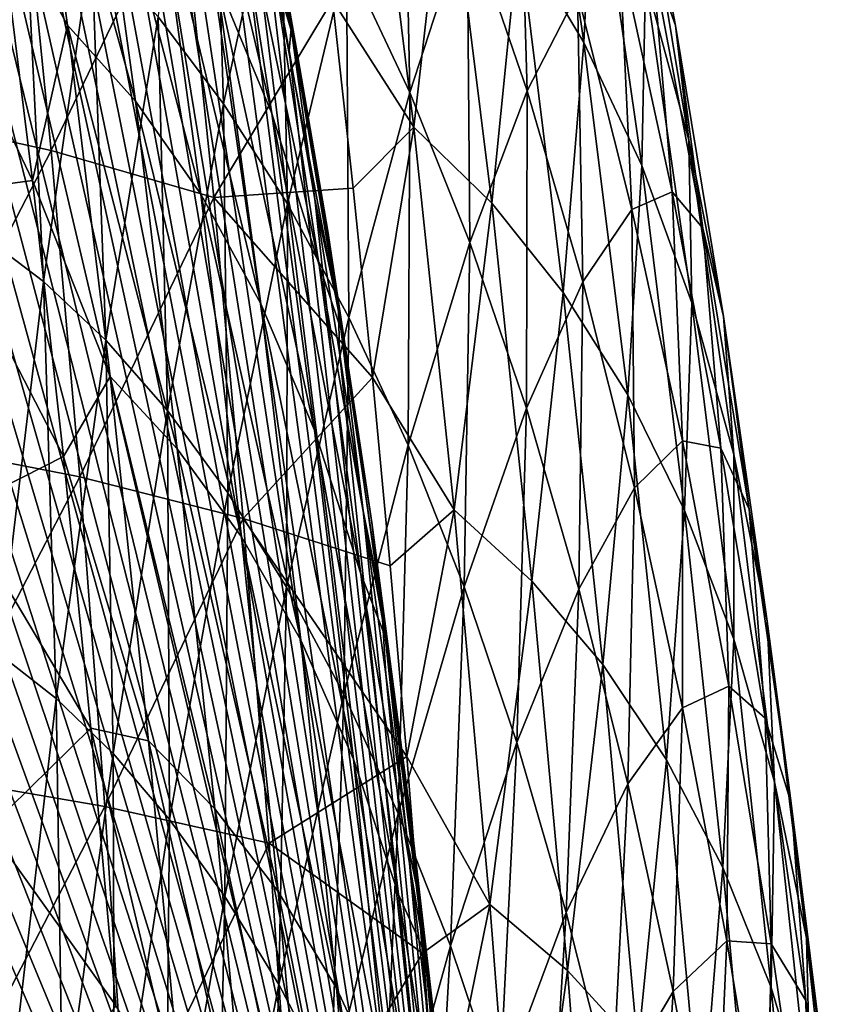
# Model space of a CAD drawing. Header units: millimetres. Extents: x 0 to 99, y -177 to 177.
# Tile 165 of 192: x 80 to 95, y 84 to 102. Entities that reach past the tile are written whole.
import ezdxf

# ---------------------------------------------------------------- set-up
doc = ezdxf.new("R2010")
doc.units = ezdxf.units.MM
doc.header["$LTSCALE"] = 26.699852
for name, color, linetype in [('14', 7, 'CONTINUOUS'), ('18', 7, 'CONTINUOUS'), ('20', 7, 'CONTINUOUS'), ('32', 7, 'CONTINUOUS'), ('7', 7, 'CONTINUOUS'), ('9', 7, 'CONTINUOUS')]:
    doc.layers.add(name, color=color, linetype=linetype)

msp = doc.modelspace()

# ---------------------------------------------------------------- linework, layer by layer
at = {"layer": '14', "color": 253, "linetype": 'Continuous', "true_color": 0x9ca8ab}
for points in [[(80.538, 99.928, 214.864), (79.935, 105.9, 212.447), (77.211, 100.659, 217.649), (80.538, 99.928, 214.864)], [(80.538, 99.928, 214.864), (82.944, 104.918, 209.404), (79.935, 105.9, 212.447), (80.538, 99.928, 214.864)], [(83.558, 99.056, 211.793), (82.944, 104.918, 209.404), (80.538, 99.928, 214.864), (83.558, 99.056, 211.793)], [(83.558, 99.056, 211.793), (85.757, 102.722, 206.523), (82.944, 104.918, 209.404), (83.558, 99.056, 211.793)], [(86.142, 99.228, 207.961), (85.757, 102.722, 206.523), (83.558, 99.056, 211.793), (86.142, 99.228, 207.961)], [(77.736, 94.524, 219.819), (80.538, 99.928, 214.864), (77.211, 100.659, 217.649), (77.736, 94.524, 219.819)], [(81.068, 93.876, 217.014), (80.538, 99.928, 214.864), (77.736, 94.524, 219.819), (81.068, 93.876, 217.014)], [(81.068, 93.876, 217.014), (83.558, 99.056, 211.793), (80.538, 99.928, 214.864), (81.068, 93.876, 217.014)], [(86.5, 95.719, 209.298), (86.142, 99.228, 207.961), (83.558, 99.056, 211.793), (86.5, 95.719, 209.298)], [(84.102, 93.104, 213.924), (83.558, 99.056, 211.793), (81.068, 93.876, 217.014), (84.102, 93.104, 213.924)], [(84.102, 93.104, 213.924), (86.5, 95.719, 209.298), (83.558, 99.056, 211.793), (84.102, 93.104, 213.924)], [(86.829, 92.226, 210.53), (86.5, 95.719, 209.298), (84.102, 93.104, 213.924), (86.829, 92.226, 210.53)], [(78.193, 88.331, 221.736), (81.068, 93.876, 217.014), (77.736, 94.524, 219.819), (78.193, 88.331, 221.736)], [(81.532, 87.759, 218.917), (81.068, 93.876, 217.014), (78.193, 88.331, 221.736), (81.532, 87.759, 218.917)], [(81.532, 87.759, 218.917), (84.102, 93.104, 213.924), (81.068, 93.876, 217.014), (81.532, 87.759, 218.917)], [(84.581, 87.08, 215.814), (84.102, 93.104, 213.924), (81.532, 87.759, 218.917), (84.581, 87.08, 215.814)], [(87.137, 88.689, 211.684), (86.829, 92.226, 210.53), (84.102, 93.104, 213.924), (87.137, 88.689, 211.684)], [(84.581, 87.08, 215.814), (87.137, 88.689, 211.684), (84.102, 93.104, 213.924), (84.581, 87.08, 215.814)], [(87.431, 85.035, 212.785), (87.137, 88.689, 211.684), (84.581, 87.08, 215.814), (87.431, 85.035, 212.785)], [(78.589, 82.092, 223.421), (81.532, 87.759, 218.917), (78.193, 88.331, 221.736), (78.589, 82.092, 223.421)], [(81.935, 81.59, 220.592), (81.532, 87.759, 218.917), (78.589, 82.092, 223.421), (81.935, 81.59, 220.592)], [(81.935, 81.59, 220.592), (84.581, 87.08, 215.814), (81.532, 87.759, 218.917), (81.935, 81.59, 220.592)], [(85.001, 80.995, 217.483), (84.581, 87.08, 215.814), (81.935, 81.59, 220.592), (85.001, 80.995, 217.483)], [(85.001, 80.995, 217.483), (87.431, 85.035, 212.785), (84.581, 87.08, 215.814), (85.001, 80.995, 217.483)], [(87.714, 81.225, 213.841), (87.431, 85.035, 212.785), (85.001, 80.995, 217.483), (87.714, 81.225, 213.841)]]:
    msp.add_3dface(points, dxfattribs=at)
at = {"layer": '18', "color": 253, "linetype": 'Continuous', "true_color": 0x9ca8ab}
for points in [[(79.535, 104.622, 201.325), (80.192, 99.371, 203.594), (77.587, 104.819, 204.199), (79.535, 104.622, 201.325)], [(80.192, 99.371, 203.594), (78.253, 99.11, 206.61), (77.587, 104.819, 204.199), (80.192, 99.371, 203.594)], [(80.192, 99.371, 203.594), (80.765, 94.249, 205.548), (78.253, 99.11, 206.61), (80.192, 99.371, 203.594)], [(80.765, 94.249, 205.548), (78.851, 93.282, 208.761), (78.253, 99.11, 206.61), (80.765, 94.249, 205.548)], [(80.765, 94.249, 205.548), (81.273, 89.21, 207.252), (78.851, 93.282, 208.761), (80.765, 94.249, 205.548)], [(81.273, 89.21, 207.252), (79.384, 87.357, 210.668), (78.851, 93.282, 208.761), (81.273, 89.21, 207.252)], [(81.273, 89.21, 207.252), (81.738, 84.07, 208.795), (79.384, 87.357, 210.668), (81.273, 89.21, 207.252)], [(81.738, 84.07, 208.795), (79.858, 81.35, 212.348), (79.384, 87.357, 210.668), (81.738, 84.07, 208.795)]]:
    msp.add_3dface(points, dxfattribs=at)
at = {"layer": '20', "color": 253, "linetype": 'Continuous', "true_color": 0x9ca8ab}
for points in [[(56.531, 141.976, 66.575), (89.445, 62.517, 189.411), (57.871, 142.177, 71.576), (56.531, 141.976, 66.575)], [(57.871, 142.177, 71.576), (89.445, 62.517, 189.411), (59.231, 142.252, 76.651), (57.871, 142.177, 71.576)], [(59.231, 142.252, 76.651), (89.445, 62.517, 189.411), (60.487, 142.153, 81.34), (59.231, 142.252, 76.651)], [(60.487, 142.153, 81.34), (89.445, 62.517, 189.411), (61.713, 141.968, 85.912), (60.487, 142.153, 81.34)], [(55.211, 141.649, 61.648), (89.445, 62.517, 189.411), (56.531, 141.976, 66.575), (55.211, 141.649, 61.648)], [(61.713, 141.968, 85.912), (89.445, 62.517, 189.411), (62.906, 141.697, 90.367), (61.713, 141.968, 85.912)], [(53.901, 141.184, 56.757), (89.445, 62.517, 189.411), (55.211, 141.649, 61.648), (53.901, 141.184, 56.757)], [(62.906, 141.697, 90.367), (89.445, 62.517, 189.411), (64.069, 141.341, 94.705), (62.906, 141.697, 90.367)], [(64.069, 141.341, 94.705), (89.445, 62.517, 189.411), (65.2, 140.899, 98.926), (64.069, 141.341, 94.705)], [(52.612, 140.597, 51.95), (89.445, 62.517, 189.411), (53.901, 141.184, 56.757), (52.612, 140.597, 51.95)], [(65.2, 140.899, 98.926), (89.445, 62.517, 189.411), (66.298, 140.37, 103.024), (65.2, 140.899, 98.926)], [(51.376, 139.915, 47.334), (89.445, 62.517, 189.411), (52.612, 140.597, 51.95), (51.376, 139.915, 47.334)], [(66.298, 140.37, 103.024), (89.445, 62.517, 189.411), (67.361, 139.752, 106.993), (66.298, 140.37, 103.024)], [(50.192, 139.133, 42.917), (89.445, 62.517, 189.411), (51.376, 139.915, 47.334), (50.192, 139.133, 42.917)], [(67.361, 139.752, 106.993), (89.445, 62.517, 189.411), (68.393, 139.048, 110.844), (67.361, 139.752, 106.993)], [(49.058, 138.26, 38.685), (89.445, 62.517, 189.411), (50.192, 139.133, 42.917), (49.058, 138.26, 38.685)], [(68.393, 139.048, 110.844), (89.445, 62.517, 189.411), (69.397, 138.263, 114.592), (68.393, 139.048, 110.844)], [(47.982, 137.323, 34.667), (89.445, 62.517, 189.411), (49.058, 138.26, 38.685), (47.982, 137.323, 34.667)], [(69.397, 138.263, 114.592), (89.445, 62.517, 189.411), (70.378, 137.4, 118.25), (69.397, 138.263, 114.592)], [(70.378, 137.4, 118.25), (89.445, 62.517, 189.411), (71.336, 136.465, 121.827), (70.378, 137.4, 118.25)], [(46.965, 136.318, 30.875), (89.445, 62.517, 189.411), (47.982, 137.323, 34.667), (46.965, 136.318, 30.875)], [(71.336, 136.465, 121.827), (89.445, 62.517, 189.411), (72.269, 135.459, 125.309), (71.336, 136.465, 121.827)], [(46.004, 135.251, 27.286), (89.445, 62.517, 189.411), (46.965, 136.318, 30.875), (46.004, 135.251, 27.286)], [(72.269, 135.459, 125.309), (89.445, 62.517, 189.411), (73.177, 134.376, 128.697), (72.269, 135.459, 125.309)], [(45.091, 134.139, 23.878), (89.445, 62.517, 189.411), (46.004, 135.251, 27.286), (45.091, 134.139, 23.878)], [(73.177, 134.376, 128.697), (89.445, 62.517, 189.411), (74.06, 133.21, 131.994), (73.177, 134.376, 128.697)], [(44.228, 132.976, 20.658), (89.445, 62.517, 189.411), (45.091, 134.139, 23.878), (44.228, 132.976, 20.658)], [(74.06, 133.21, 131.994), (89.445, 62.517, 189.411), (74.92, 131.956, 135.204), (74.06, 133.21, 131.994)], [(43.414, 131.771, 17.62), (89.445, 62.517, 189.411), (44.228, 132.976, 20.658), (43.414, 131.771, 17.62)], [(74.92, 131.956, 135.204), (89.445, 62.517, 189.411), (75.759, 130.609, 138.332), (74.92, 131.956, 135.204)], [(41.924, 129.287, 12.059), (89.445, 62.517, 189.411), (43.414, 131.771, 17.62), (41.924, 129.287, 12.059)], [(75.759, 130.609, 138.332), (89.445, 62.517, 189.411), (76.575, 129.178, 141.379), (75.759, 130.609, 138.332)], [(40.599, 126.693, 7.116), (89.445, 62.517, 189.411), (41.924, 129.287, 12.059), (40.599, 126.693, 7.116)], [(76.575, 129.178, 141.379), (89.445, 62.517, 189.411), (77.369, 127.663, 144.341), (76.575, 129.178, 141.379)], [(77.369, 127.663, 144.341), (89.445, 62.517, 189.411), (78.139, 126.055, 147.215), (77.369, 127.663, 144.341)], [(39.414, 123.989, 2.692), (89.445, 62.517, 189.411), (40.599, 126.693, 7.116), (39.414, 123.989, 2.692)], [(78.139, 126.055, 147.215), (89.445, 62.517, 189.411), (78.884, 124.348, 149.996), (78.139, 126.055, 147.215)], [(78.884, 124.348, 149.996), (89.445, 62.517, 189.411), (79.604, 122.535, 152.682), (78.884, 124.348, 149.996)], [(38.318, 121.101, -1.397), (89.445, 62.517, 189.411), (39.414, 123.989, 2.692), (38.318, 121.101, -1.397)], [(79.604, 122.535, 152.682), (89.445, 62.517, 189.411), (80.297, 120.61, 155.27), (79.604, 122.535, 152.682)], [(37.291, 117.981, -5.232), (89.445, 62.517, 189.411), (38.318, 121.101, -1.397), (37.291, 117.981, -5.232)], [(80.297, 120.61, 155.27), (89.445, 62.517, 189.411), (80.965, 118.58, 157.764), (80.297, 120.61, 155.27)], [(80.965, 118.58, 157.764), (89.445, 62.517, 189.411), (81.609, 116.449, 160.165), (80.965, 118.58, 157.764)], [(36.31, 114.578, -8.894), (89.445, 62.517, 189.411), (37.291, 117.981, -5.232), (36.31, 114.578, -8.894)], [(81.609, 116.449, 160.165), (89.445, 62.517, 189.411), (82.822, 111.914, 164.695), (81.609, 116.449, 160.165)], [(35.362, 110.829, -12.429), (89.445, 62.517, 189.411), (36.31, 114.578, -8.894), (35.362, 110.829, -12.429)], [(82.822, 111.914, 164.695), (89.445, 62.517, 189.411), (83.392, 109.518, 166.822), (82.822, 111.914, 164.695)], [(34.447, 106.696, -15.846), (89.445, 62.517, 189.411), (35.362, 110.829, -12.429), (34.447, 106.696, -15.846)], [(83.392, 109.518, 166.822), (89.445, 62.517, 189.411), (83.936, 107.031, 168.85), (83.392, 109.518, 166.822)], [(83.936, 107.031, 168.85), (89.445, 62.517, 189.411), (84.455, 104.454, 170.787), (83.936, 107.031, 168.85)], [(33.561, 102.142, -19.153), (89.445, 62.517, 189.411), (34.447, 106.696, -15.846), (33.561, 102.142, -19.153)], [(84.455, 104.454, 170.787), (89.445, 62.517, 189.411), (84.952, 101.786, 172.643), (84.455, 104.454, 170.787)], [(32.705, 97.106, -22.347), (89.445, 62.517, 189.411), (33.561, 102.142, -19.153), (32.705, 97.106, -22.347)], [(84.952, 101.786, 172.643), (89.445, 62.517, 189.411), (85.43, 99.027, 174.426), (84.952, 101.786, 172.643)], [(85.43, 99.027, 174.426), (89.445, 62.517, 189.411), (85.89, 96.178, 176.143), (85.43, 99.027, 174.426)], [(31.882, 91.534, -25.418), (89.445, 62.517, 189.411), (32.705, 97.106, -22.347), (31.882, 91.534, -25.418)], [(85.89, 96.178, 176.143), (89.445, 62.517, 189.411), (86.329, 93.241, 177.783), (85.89, 96.178, 176.143)], [(86.329, 93.241, 177.783), (89.445, 62.517, 189.411), (86.748, 90.215, 179.347), (86.329, 93.241, 177.783)], [(31.483, 88.536, -26.908), (89.445, 62.517, 189.411), (31.882, 91.534, -25.418), (31.483, 88.536, -26.908)], [(86.748, 90.215, 179.347), (89.445, 62.517, 189.411), (87.148, 87.095, 180.839), (86.748, 90.215, 179.347)], [(31.094, 85.374, -28.359), (89.445, 62.517, 189.411), (31.483, 88.536, -26.908), (31.094, 85.374, -28.359)], [(87.148, 87.095, 180.839), (89.445, 62.517, 189.411), (87.53, 83.878, 182.263), (87.148, 87.095, 180.839)], [(30.715, 82.041, -29.773), (89.445, 62.517, 189.411), (31.094, 85.374, -28.359), (30.715, 82.041, -29.773)]]:
    msp.add_3dface(points, dxfattribs=at)
at = {"layer": '32', "color": 253, "linetype": 'Continuous', "true_color": 0x9ca8ab}
for points in [[(84.991, 102.193, 172.931), (84.791, 103.494, 172.607), (84.024, 107.165, 169.322), (84.991, 102.193, 172.931)], [(84.455, 104.454, 170.787), (84.991, 102.193, 172.931), (84.024, 107.165, 169.322), (84.455, 104.454, 170.787)], [(84.455, 104.454, 170.787), (84.952, 101.786, 172.643), (84.991, 102.193, 172.931), (84.455, 104.454, 170.787)], [(85.671, 98.433, 175.897), (84.791, 103.494, 172.607), (84.991, 102.193, 172.931), (85.671, 98.433, 175.897)], [(84.952, 101.786, 172.643), (85.43, 99.027, 174.426), (84.991, 102.193, 172.931), (84.952, 101.786, 172.643)], [(85.871, 96.978, 176.217), (85.671, 98.433, 175.897), (84.991, 102.193, 172.931), (85.871, 96.978, 176.217)], [(85.43, 99.027, 174.426), (85.871, 96.978, 176.217), (84.991, 102.193, 172.931), (85.43, 99.027, 174.426)], [(85.43, 99.027, 174.426), (85.89, 96.178, 176.143), (85.871, 96.978, 176.217), (85.43, 99.027, 174.426)], [(86.49, 93.025, 178.966), (85.671, 98.433, 175.897), (85.871, 96.978, 176.217), (86.49, 93.025, 178.966)], [(86.67, 91.539, 179.203), (86.49, 93.025, 178.966), (85.871, 96.978, 176.217), (86.67, 91.539, 179.203)], [(85.89, 96.178, 176.143), (86.329, 93.241, 177.783), (85.871, 96.978, 176.217), (85.89, 96.178, 176.143)], [(86.329, 93.241, 177.783), (86.67, 91.539, 179.203), (85.871, 96.978, 176.217), (86.329, 93.241, 177.783)], [(86.329, 93.241, 177.783), (86.748, 90.215, 179.347), (86.67, 91.539, 179.203), (86.329, 93.241, 177.783)], [(87.232, 87.401, 181.749), (86.49, 93.025, 178.966), (86.67, 91.539, 179.203), (87.232, 87.401, 181.749)], [(87.387, 85.947, 181.881), (87.232, 87.401, 181.749), (86.67, 91.539, 179.203), (87.387, 85.947, 181.881)], [(86.748, 90.215, 179.347), (87.148, 87.095, 180.839), (86.67, 91.539, 179.203), (86.748, 90.215, 179.347)], [(87.148, 87.095, 180.839), (87.387, 85.947, 181.881), (86.67, 91.539, 179.203), (87.148, 87.095, 180.839)], [(87.891, 81.678, 184.22), (87.232, 87.401, 181.749), (87.387, 85.947, 181.881), (87.891, 81.678, 184.22)], [(87.148, 87.095, 180.839), (87.53, 83.878, 182.263), (87.387, 85.947, 181.881), (87.148, 87.095, 180.839)], [(88.024, 80.248, 184.264), (87.891, 81.678, 184.22), (87.387, 85.947, 181.881), (88.024, 80.248, 184.264)], [(87.53, 83.878, 182.263), (87.894, 80.561, 183.623), (87.387, 85.947, 181.881), (87.53, 83.878, 182.263)], [(87.894, 80.561, 183.623), (88.024, 80.248, 184.264), (87.387, 85.947, 181.881), (87.894, 80.561, 183.623)]]:
    msp.add_3dface(points, dxfattribs=at)
at = {"layer": '7', "color": 253, "linetype": 'Continuous', "true_color": 0x9ca8ab}
for points in [[(83.752, 106.235, 183.594), (84.63, 100.615, 186.845), (82.71, 108.824, 186.777), (83.752, 106.235, 183.594)], [(82.71, 108.824, 186.777), (84.63, 100.615, 186.845), (83.611, 103.089, 190.067), (82.71, 108.824, 186.777)], [(79.973, 108.505, 197.446), (80.844, 102.252, 200.449), (79.535, 104.622, 201.325), (79.973, 108.505, 197.446)], [(81.247, 107.031, 195.383), (82.103, 100.841, 198.38), (79.973, 108.505, 197.446), (81.247, 107.031, 195.383)], [(79.973, 108.505, 197.446), (82.103, 100.841, 198.38), (80.844, 102.252, 200.449), (79.973, 108.505, 197.446)], [(84.657, 103.284, 180.064), (83.724, 108.496, 176.551), (85.087, 101.844, 174.984), (84.657, 103.284, 180.064)], [(85.087, 101.844, 174.984), (83.724, 108.496, 176.551), (84.133, 106.92, 171.351), (85.087, 101.844, 174.984)], [(82.475, 105.226, 192.917), (83.313, 99.119, 195.904), (81.247, 107.031, 195.383), (82.475, 105.226, 192.917)], [(81.247, 107.031, 195.383), (83.313, 99.119, 195.904), (82.103, 100.841, 198.38), (81.247, 107.031, 195.383)], [(85.087, 101.844, 174.984), (84.133, 106.92, 171.351), (84.791, 103.494, 172.607), (85.087, 101.844, 174.984)], [(84.657, 103.284, 180.064), (85.509, 97.803, 183.265), (83.752, 106.235, 183.594), (84.657, 103.284, 180.064)], [(83.752, 106.235, 183.594), (85.509, 97.803, 183.265), (84.63, 100.615, 186.845), (83.752, 106.235, 183.594)], [(83.611, 103.089, 190.067), (84.43, 97.086, 193.035), (82.475, 105.226, 192.917), (83.611, 103.089, 190.067)], [(82.475, 105.226, 192.917), (84.43, 97.086, 193.035), (83.313, 99.119, 195.904), (82.475, 105.226, 192.917)], [(79.535, 104.622, 201.325), (80.844, 102.252, 200.449), (80.192, 99.371, 203.594), (79.535, 104.622, 201.325)], [(85.671, 98.433, 175.897), (85.087, 101.844, 174.984), (84.791, 103.494, 172.607), (85.671, 98.433, 175.897)], [(85.509, 97.803, 183.265), (84.657, 103.284, 180.064), (85.957, 96.49, 178.301), (85.509, 97.803, 183.265)], [(85.957, 96.49, 178.301), (84.657, 103.284, 180.064), (85.087, 101.844, 174.984), (85.957, 96.49, 178.301)], [(84.63, 100.615, 186.845), (85.427, 94.74, 189.786), (83.611, 103.089, 190.067), (84.63, 100.615, 186.845)], [(83.611, 103.089, 190.067), (85.427, 94.74, 189.786), (84.43, 97.086, 193.035), (83.611, 103.089, 190.067)], [(80.844, 102.252, 200.449), (81.634, 95.734, 203.127), (80.192, 99.371, 203.594), (80.844, 102.252, 200.449)], [(82.103, 100.841, 198.38), (82.879, 94.393, 201.058), (80.844, 102.252, 200.449), (82.103, 100.841, 198.38)], [(80.844, 102.252, 200.449), (82.879, 94.393, 201.058), (81.634, 95.734, 203.127), (80.844, 102.252, 200.449)], [(85.957, 96.49, 178.301), (85.087, 101.844, 174.984), (85.671, 98.433, 175.897), (85.957, 96.49, 178.301)], [(83.313, 99.119, 195.904), (84.072, 92.763, 198.578), (82.103, 100.841, 198.38), (83.313, 99.119, 195.904)], [(82.103, 100.841, 198.38), (84.072, 92.763, 198.578), (82.879, 94.393, 201.058), (82.103, 100.841, 198.38)], [(85.509, 97.803, 183.265), (86.284, 92.076, 186.168), (84.63, 100.615, 186.845), (85.509, 97.803, 183.265)], [(84.63, 100.615, 186.845), (86.284, 92.076, 186.168), (85.427, 94.74, 189.786), (84.63, 100.615, 186.845)], [(80.192, 99.371, 203.594), (81.634, 95.734, 203.127), (80.765, 94.249, 205.548), (80.192, 99.371, 203.594)], [(84.43, 97.086, 193.035), (85.17, 90.844, 195.698), (83.313, 99.119, 195.904), (84.43, 97.086, 193.035)], [(83.313, 99.119, 195.904), (85.17, 90.844, 195.698), (84.072, 92.763, 198.578), (83.313, 99.119, 195.904)], [(86.49, 93.025, 178.966), (85.957, 96.49, 178.301), (85.671, 98.433, 175.897), (86.49, 93.025, 178.966)], [(86.284, 92.076, 186.168), (85.509, 97.803, 183.265), (86.749, 90.883, 181.315), (86.284, 92.076, 186.168)], [(86.749, 90.883, 181.315), (85.509, 97.803, 183.265), (85.957, 96.49, 178.301), (86.749, 90.883, 181.315)], [(85.427, 94.74, 189.786), (86.148, 88.634, 192.43), (84.43, 97.086, 193.035), (85.427, 94.74, 189.786)], [(84.43, 97.086, 193.035), (86.148, 88.634, 192.43), (85.17, 90.844, 195.698), (84.43, 97.086, 193.035)], [(86.749, 90.883, 181.315), (85.957, 96.49, 178.301), (86.49, 93.025, 178.966), (86.749, 90.883, 181.315)], [(81.634, 95.734, 203.127), (82.346, 88.98, 205.498), (80.765, 94.249, 205.548), (81.634, 95.734, 203.127)], [(82.879, 94.393, 201.058), (83.576, 87.716, 203.432), (81.634, 95.734, 203.127), (82.879, 94.393, 201.058)], [(81.634, 95.734, 203.127), (83.576, 87.716, 203.432), (82.346, 88.98, 205.498), (81.634, 95.734, 203.127)], [(86.284, 92.076, 186.168), (86.984, 86.128, 188.785), (85.427, 94.74, 189.786), (86.284, 92.076, 186.168)], [(85.427, 94.74, 189.786), (86.984, 86.128, 188.785), (86.148, 88.634, 192.43), (85.427, 94.74, 189.786)], [(80.765, 94.249, 205.548), (82.346, 88.98, 205.498), (81.273, 89.21, 207.252), (80.765, 94.249, 205.548)], [(84.072, 92.763, 198.578), (84.753, 86.185, 200.954), (82.879, 94.393, 201.058), (84.072, 92.763, 198.578)], [(82.879, 94.393, 201.058), (84.753, 86.185, 200.954), (83.576, 87.716, 203.432), (82.879, 94.393, 201.058)], [(87.232, 87.401, 181.749), (86.749, 90.883, 181.315), (86.49, 93.025, 178.966), (87.232, 87.401, 181.749)], [(85.17, 90.844, 195.698), (85.835, 84.388, 198.071), (84.072, 92.763, 198.578), (85.17, 90.844, 195.698)], [(84.072, 92.763, 198.578), (85.835, 84.388, 198.071), (84.753, 86.185, 200.954), (84.072, 92.763, 198.578)], [(86.984, 86.128, 188.785), (86.284, 92.076, 186.168), (87.465, 85.048, 184.039), (86.984, 86.128, 188.785)], [(87.465, 85.048, 184.039), (86.284, 92.076, 186.168), (86.749, 90.883, 181.315), (87.465, 85.048, 184.039)], [(86.148, 88.634, 192.43), (86.795, 82.323, 194.792), (85.17, 90.844, 195.698), (86.148, 88.634, 192.43)], [(85.17, 90.844, 195.698), (86.795, 82.323, 194.792), (85.835, 84.388, 198.071), (85.17, 90.844, 195.698)], [(87.465, 85.048, 184.039), (86.749, 90.883, 181.315), (87.232, 87.401, 181.749), (87.465, 85.048, 184.039)], [(82.346, 88.98, 205.498), (82.982, 82.018, 207.578), (81.273, 89.21, 207.252), (82.346, 88.98, 205.498)], [(81.273, 89.21, 207.252), (82.982, 82.018, 207.578), (81.738, 84.07, 208.795), (81.273, 89.21, 207.252)], [(83.576, 87.716, 203.432), (84.199, 80.837, 205.52), (82.346, 88.98, 205.498), (83.576, 87.716, 203.432)], [(82.346, 88.98, 205.498), (84.199, 80.837, 205.52), (82.982, 82.018, 207.578), (82.346, 88.98, 205.498)], [(86.984, 86.128, 188.785), (87.613, 79.984, 191.129), (86.148, 88.634, 192.43), (86.984, 86.128, 188.785)], [(86.148, 88.634, 192.43), (87.613, 79.984, 191.129), (86.795, 82.323, 194.792), (86.148, 88.634, 192.43)], [(84.753, 86.185, 200.954), (85.36, 79.413, 203.048), (83.576, 87.716, 203.432), (84.753, 86.185, 200.954)], [(83.576, 87.716, 203.432), (85.36, 79.413, 203.048), (84.199, 80.837, 205.52), (83.576, 87.716, 203.432)], [(87.891, 81.678, 184.22), (87.465, 85.048, 184.039), (87.232, 87.401, 181.749), (87.891, 81.678, 184.22)], [(85.835, 84.388, 198.071), (86.426, 77.746, 200.167), (84.753, 86.185, 200.954), (85.835, 84.388, 198.071)], [(84.753, 86.185, 200.954), (86.426, 77.746, 200.167), (85.36, 79.413, 203.048), (84.753, 86.185, 200.954)], [(87.613, 79.984, 191.129), (86.984, 86.128, 188.785), (88.107, 79.011, 186.485), (87.613, 79.984, 191.129)], [(88.107, 79.011, 186.485), (86.984, 86.128, 188.785), (87.465, 85.048, 184.039), (88.107, 79.011, 186.485)], [(88.107, 79.011, 186.485), (87.465, 85.048, 184.039), (88.205, 78.649, 185.4), (88.107, 79.011, 186.485)], [(88.205, 78.649, 185.4), (87.465, 85.048, 184.039), (87.891, 81.678, 184.22), (88.205, 78.649, 185.4)], [(86.795, 82.323, 194.792), (87.371, 75.833, 196.886), (85.835, 84.388, 198.071), (86.795, 82.323, 194.792)], [(85.835, 84.388, 198.071), (87.371, 75.833, 196.886), (86.426, 77.746, 200.167), (85.835, 84.388, 198.071)]]:
    msp.add_3dface(points, dxfattribs=at)
at = {"layer": '9', "color": 253, "linetype": 'Continuous', "true_color": 0x9ca8ab}
for points in [[(90.425, 101.93, 194.132), (89.521, 108.205, 190.787), (89.214, 103.949, 197.095), (90.425, 101.93, 194.132)], [(90.425, 101.93, 194.132), (90.616, 105.794, 187.588), (89.521, 108.205, 190.787), (90.425, 101.93, 194.132)], [(83.738, 100.795, 110.395), (82.523, 102.41, 105.726), (83.519, 107.688, 113.369), (83.738, 100.795, 110.395)], [(84.79, 105.731, 118.263), (83.738, 100.795, 110.395), (83.519, 107.688, 113.369), (84.79, 105.731, 118.263)], [(92.125, 102.248, 172.964), (91.694, 103.44, 165.161), (91.149, 107.376, 169.211), (92.125, 102.248, 172.964)], [(92.125, 102.248, 172.964), (91.149, 107.376, 169.211), (91.45, 105.693, 176.875), (92.125, 102.248, 172.964)], [(87.265, 100.361, 205.23), (86.418, 107.213, 202.164), (85.757, 102.722, 206.523), (87.265, 100.361, 205.23)], [(87.194, 101.003, 127.566), (86.018, 103.505, 123.007), (87.068, 107.206, 131.376), (87.194, 101.003, 127.566)], [(86.418, 107.213, 202.164), (87.265, 100.361, 205.23), (87.876, 105.71, 199.774), (86.418, 107.213, 202.164)], [(88.256, 104.275, 135.985), (87.194, 101.003, 127.566), (87.068, 107.206, 131.376), (88.256, 104.275, 135.985)], [(89.369, 101.035, 140.32), (88.256, 104.275, 135.985), (89.208, 106.569, 144.484), (89.369, 101.035, 140.32)], [(90.302, 102.853, 148.742), (89.369, 101.035, 140.32), (89.208, 106.569, 144.484), (90.302, 102.853, 148.742)], [(80.033, 104.935, 96.2), (79.231, 98.376, 89.811), (78.774, 105.858, 91.408), (80.033, 104.935, 96.2)], [(91.499, 99.649, 190.89), (90.616, 105.794, 187.588), (90.425, 101.93, 194.132), (91.499, 99.649, 190.89)], [(91.499, 99.649, 190.89), (91.569, 103.101, 184.121), (90.616, 105.794, 187.588), (91.499, 99.649, 190.89)], [(84.921, 98.936, 114.959), (83.738, 100.795, 110.395), (84.79, 105.731, 118.263), (84.921, 98.936, 114.959)], [(86.018, 103.505, 123.007), (84.921, 98.936, 114.959), (84.79, 105.731, 118.263), (86.018, 103.505, 123.007)], [(87.265, 100.361, 205.23), (88.714, 98.948, 202.824), (87.876, 105.71, 199.774), (87.265, 100.361, 205.23)], [(88.714, 98.948, 202.824), (89.214, 103.949, 197.095), (87.876, 105.71, 199.774), (88.714, 98.948, 202.824)], [(92.372, 100.12, 180.39), (92.125, 102.248, 172.964), (91.45, 105.693, 176.875), (92.372, 100.12, 180.39)], [(92.372, 100.12, 180.39), (91.45, 105.693, 176.875), (91.569, 103.101, 184.121), (92.372, 100.12, 180.39)], [(80.394, 97.497, 94.24), (79.231, 98.376, 89.811), (80.033, 104.935, 96.2), (80.394, 97.497, 94.24)], [(81.286, 103.788, 100.983), (80.394, 97.497, 94.24), (80.033, 104.935, 96.2), (81.286, 103.788, 100.983)], [(88.309, 98.219, 131.908), (87.194, 101.003, 127.566), (88.256, 104.275, 135.985), (88.309, 98.219, 131.908)], [(89.369, 101.035, 140.32), (88.309, 98.219, 131.908), (88.256, 104.275, 135.985), (89.369, 101.035, 140.32)], [(90.04, 97.291, 200.123), (89.214, 103.949, 197.095), (88.714, 98.948, 202.824), (90.04, 97.291, 200.123)], [(90.04, 97.291, 200.123), (90.425, 101.93, 194.132), (89.214, 103.949, 197.095), (90.04, 97.291, 200.123)], [(81.551, 96.408, 98.661), (80.394, 97.497, 94.24), (81.286, 103.788, 100.983), (81.551, 96.408, 98.661)], [(82.523, 102.41, 105.726), (81.551, 96.408, 98.661), (81.286, 103.788, 100.983), (82.523, 102.41, 105.726)], [(91.315, 98.836, 152.702), (90.302, 102.853, 148.742), (91.083, 103.652, 157.057), (91.315, 98.836, 152.702)], [(92.064, 99.163, 160.88), (91.315, 98.836, 152.702), (91.083, 103.652, 157.057), (92.064, 99.163, 160.88)], [(92.064, 99.163, 160.88), (91.083, 103.652, 157.057), (91.694, 103.44, 165.161), (92.064, 99.163, 160.88)], [(86.064, 96.827, 119.386), (84.921, 98.936, 114.959), (86.018, 103.505, 123.007), (86.064, 96.827, 119.386)], [(87.194, 101.003, 127.566), (86.064, 96.827, 119.386), (86.018, 103.505, 123.007), (87.194, 101.003, 127.566)], [(92.633, 98.487, 168.806), (92.064, 99.163, 160.88), (91.694, 103.44, 165.161), (92.633, 98.487, 168.806)], [(92.633, 98.487, 168.806), (91.694, 103.44, 165.161), (92.125, 102.248, 172.964), (92.633, 98.487, 168.806)], [(92.429, 97.103, 187.372), (91.569, 103.101, 184.121), (91.499, 99.649, 190.89), (92.429, 97.103, 187.372)], [(92.429, 97.103, 187.372), (92.372, 100.12, 180.39), (91.569, 103.101, 184.121), (92.429, 97.103, 187.372)], [(90.405, 97.493, 144.371), (89.369, 101.035, 140.32), (90.302, 102.853, 148.742), (90.405, 97.493, 144.371)], [(91.315, 98.836, 152.702), (90.405, 97.493, 144.371), (90.302, 102.853, 148.742), (91.315, 98.836, 152.702)], [(86.142, 99.228, 207.961), (87.265, 100.361, 205.23), (85.757, 102.722, 206.523), (86.142, 99.228, 207.961)], [(82.694, 95.104, 103.045), (81.551, 96.408, 98.661), (82.523, 102.41, 105.726), (82.694, 95.104, 103.045)], [(83.738, 100.795, 110.395), (82.694, 95.104, 103.045), (82.523, 102.41, 105.726), (83.738, 100.795, 110.395)], [(93.016, 96.846, 176.397), (92.633, 98.487, 168.806), (92.125, 102.248, 172.964), (93.016, 96.846, 176.397)], [(93.016, 96.846, 176.397), (92.125, 102.248, 172.964), (92.372, 100.12, 180.39), (93.016, 96.846, 176.397)], [(91.236, 95.393, 197.134), (90.425, 101.93, 194.132), (90.04, 97.291, 200.123), (91.236, 95.393, 197.134)], [(91.236, 95.393, 197.134), (91.499, 99.649, 190.89), (90.425, 101.93, 194.132), (91.236, 95.393, 197.134)], [(89.356, 95.146, 135.999), (88.309, 98.219, 131.908), (89.369, 101.035, 140.32), (89.356, 95.146, 135.999)], [(90.405, 97.493, 144.371), (89.356, 95.146, 135.999), (89.369, 101.035, 140.32), (90.405, 97.493, 144.371)], [(87.16, 94.462, 123.646), (86.064, 96.827, 119.386), (87.194, 101.003, 127.566), (87.16, 94.462, 123.646)], [(88.309, 98.219, 131.908), (87.16, 94.462, 123.646), (87.194, 101.003, 127.566), (88.309, 98.219, 131.908)], [(83.815, 93.579, 107.363), (82.694, 95.104, 103.045), (83.738, 100.795, 110.395), (83.815, 93.579, 107.363)], [(84.921, 98.936, 114.959), (83.815, 93.579, 107.363), (83.738, 100.795, 110.395), (84.921, 98.936, 114.959)], [(86.5, 95.719, 209.298), (87.265, 100.361, 205.23), (86.142, 99.228, 207.961), (86.5, 95.719, 209.298)], [(88.017, 93.259, 207.947), (87.265, 100.361, 205.23), (86.5, 95.719, 209.298), (88.017, 93.259, 207.947)], [(87.265, 100.361, 205.23), (88.017, 93.259, 207.947), (88.714, 98.948, 202.824), (87.265, 100.361, 205.23)], [(93.208, 94.286, 183.582), (93.016, 96.846, 176.397), (92.372, 100.12, 180.39), (93.208, 94.286, 183.582)], [(93.208, 94.286, 183.582), (92.372, 100.12, 180.39), (92.429, 97.103, 187.372), (93.208, 94.286, 183.582)], [(92.293, 93.251, 193.859), (91.499, 99.649, 190.89), (91.236, 95.393, 197.134), (92.293, 93.251, 193.859)], [(92.293, 93.251, 193.859), (92.429, 97.103, 187.372), (91.499, 99.649, 190.89), (92.293, 93.251, 193.859)], [(92.251, 94.542, 156.373), (91.315, 98.836, 152.702), (92.064, 99.163, 160.88), (92.251, 94.542, 156.373)], [(92.965, 94.403, 164.405), (92.251, 94.542, 156.373), (92.064, 99.163, 160.88), (92.965, 94.403, 164.405)], [(92.965, 94.403, 164.405), (92.064, 99.163, 160.88), (92.633, 98.487, 168.806), (92.965, 94.403, 164.405)], [(84.908, 91.828, 111.585), (83.815, 93.579, 107.363), (84.921, 98.936, 114.959), (84.908, 91.828, 111.585)], [(86.064, 96.827, 119.386), (84.908, 91.828, 111.585), (84.921, 98.936, 114.959), (86.064, 96.827, 119.386)], [(88.017, 93.259, 207.947), (89.459, 91.94, 205.531), (88.714, 98.948, 202.824), (88.017, 93.259, 207.947)], [(89.459, 91.94, 205.531), (90.04, 97.291, 200.123), (88.714, 98.948, 202.824), (89.459, 91.94, 205.531)], [(91.365, 93.67, 148.146), (90.405, 97.493, 144.371), (91.315, 98.836, 152.702), (91.365, 93.67, 148.146)], [(92.251, 94.542, 156.373), (91.365, 93.67, 148.146), (91.315, 98.836, 152.702), (92.251, 94.542, 156.373)], [(93.492, 93.273, 172.147), (92.965, 94.403, 164.405), (92.633, 98.487, 168.806), (93.492, 93.273, 172.147)], [(93.492, 93.273, 172.147), (92.633, 98.487, 168.806), (93.016, 96.846, 176.397), (93.492, 93.273, 172.147)], [(80.394, 97.497, 94.24), (79.565, 90.593, 88.204), (79.231, 98.376, 89.811), (80.394, 97.497, 94.24)], [(88.201, 91.836, 127.708), (87.16, 94.462, 123.646), (88.309, 98.219, 131.908), (88.201, 91.836, 127.708)], [(89.356, 95.146, 135.999), (88.201, 91.836, 127.708), (88.309, 98.219, 131.908), (89.356, 95.146, 135.999)], [(80.631, 89.764, 92.262), (79.565, 90.593, 88.204), (80.394, 97.497, 94.24), (80.631, 89.764, 92.262)], [(81.551, 96.408, 98.661), (80.631, 89.764, 92.262), (80.394, 97.497, 94.24), (81.551, 96.408, 98.661)], [(90.331, 91.793, 139.83), (89.356, 95.146, 135.999), (90.405, 97.493, 144.371), (90.331, 91.793, 139.83)], [(91.365, 93.67, 148.146), (90.331, 91.793, 139.83), (90.405, 97.493, 144.371), (91.365, 93.67, 148.146)], [(90.775, 90.395, 202.816), (90.04, 97.291, 200.123), (89.459, 91.94, 205.531), (90.775, 90.395, 202.816)], [(90.775, 90.395, 202.816), (91.236, 95.393, 197.134), (90.04, 97.291, 200.123), (90.775, 90.395, 202.816)], [(93.204, 90.861, 190.301), (92.429, 97.103, 187.372), (92.293, 93.251, 193.859), (93.204, 90.861, 190.301)], [(93.204, 90.861, 190.301), (93.208, 94.286, 183.582), (92.429, 97.103, 187.372), (93.204, 90.861, 190.301)], [(85.966, 89.845, 115.685), (84.908, 91.828, 111.585), (86.064, 96.827, 119.386), (85.966, 89.845, 115.685)], [(87.16, 94.462, 123.646), (85.966, 89.845, 115.685), (86.064, 96.827, 119.386), (87.16, 94.462, 123.646)], [(93.825, 91.194, 179.521), (93.492, 93.273, 172.147), (93.016, 96.846, 176.397), (93.825, 91.194, 179.521)], [(93.825, 91.194, 179.521), (93.016, 96.846, 176.397), (93.208, 94.286, 183.582), (93.825, 91.194, 179.521)], [(81.69, 88.74, 96.312), (80.631, 89.764, 92.262), (81.551, 96.408, 98.661), (81.69, 88.74, 96.312)], [(82.694, 95.104, 103.045), (81.69, 88.74, 96.312), (81.551, 96.408, 98.661), (82.694, 95.104, 103.045)], [(86.829, 92.226, 210.53), (88.017, 93.259, 207.947), (86.5, 95.719, 209.298), (86.829, 92.226, 210.53)], [(91.959, 88.625, 199.808), (91.236, 95.393, 197.134), (90.775, 90.395, 202.816), (91.959, 88.625, 199.808)], [(91.959, 88.625, 199.808), (92.293, 93.251, 193.859), (91.236, 95.393, 197.134), (91.959, 88.625, 199.808)], [(82.736, 87.517, 100.329), (81.69, 88.74, 96.312), (82.694, 95.104, 103.045), (82.736, 87.517, 100.329)], [(83.815, 93.579, 107.363), (82.736, 87.517, 100.329), (82.694, 95.104, 103.045), (83.815, 93.579, 107.363)], [(89.18, 88.944, 131.543), (88.201, 91.836, 127.708), (89.356, 95.146, 135.999), (89.18, 88.944, 131.543)], [(90.331, 91.793, 139.83), (89.18, 88.944, 131.543), (89.356, 95.146, 135.999), (90.331, 91.793, 139.83)], [(86.98, 87.628, 119.634), (85.966, 89.845, 115.685), (87.16, 94.462, 123.646), (86.98, 87.628, 119.634)], [(88.201, 91.836, 127.708), (86.98, 87.628, 119.634), (87.16, 94.462, 123.646), (88.201, 91.836, 127.708)], [(92.254, 89.588, 151.654), (91.365, 93.67, 148.146), (92.251, 94.542, 156.373), (92.254, 89.588, 151.654)], [(93.112, 89.992, 159.767), (92.254, 89.588, 151.654), (92.251, 94.542, 156.373), (93.112, 89.992, 159.767)], [(93.112, 89.992, 159.767), (92.251, 94.542, 156.373), (92.965, 94.403, 164.405), (93.112, 89.992, 159.767)], [(93.789, 89.395, 167.643), (93.112, 89.992, 159.767), (92.965, 94.403, 164.405), (93.789, 89.395, 167.643)], [(93.789, 89.395, 167.643), (92.965, 94.403, 164.405), (93.492, 93.273, 172.147), (93.789, 89.395, 167.643)], [(93.961, 88.218, 186.464), (93.208, 94.286, 183.582), (93.204, 90.861, 190.301), (93.961, 88.218, 186.464)], [(93.961, 88.218, 186.464), (93.825, 91.194, 179.521), (93.208, 94.286, 183.582), (93.961, 88.218, 186.464)], [(83.763, 86.09, 104.286), (82.736, 87.517, 100.329), (83.815, 93.579, 107.363), (83.763, 86.09, 104.286)], [(84.908, 91.828, 111.585), (83.763, 86.09, 104.286), (83.815, 93.579, 107.363), (84.908, 91.828, 111.585)], [(91.238, 88.18, 143.409), (90.331, 91.793, 139.83), (91.365, 93.67, 148.146), (91.238, 88.18, 143.409)], [(92.254, 89.588, 151.654), (91.238, 88.18, 143.409), (91.365, 93.67, 148.146), (92.254, 89.588, 151.654)], [(87.137, 88.689, 211.684), (88.017, 93.259, 207.947), (86.829, 92.226, 210.53), (87.137, 88.689, 211.684)], [(88.681, 85.939, 210.334), (88.017, 93.259, 207.947), (87.137, 88.689, 211.684), (88.681, 85.939, 210.334)], [(88.017, 93.259, 207.947), (88.681, 85.939, 210.334), (89.459, 91.94, 205.531), (88.017, 93.259, 207.947)], [(93.001, 86.629, 196.51), (92.293, 93.251, 193.859), (91.959, 88.625, 199.808), (93.001, 86.629, 196.51)], [(93.001, 86.629, 196.51), (93.204, 90.861, 190.301), (92.293, 93.251, 193.859), (93.001, 86.629, 196.51)], [(94.272, 87.821, 175.194), (93.789, 89.395, 167.643), (93.492, 93.273, 172.147), (94.272, 87.821, 175.194)], [(94.272, 87.821, 175.194), (93.492, 93.273, 172.147), (93.825, 91.194, 179.521), (94.272, 87.821, 175.194)], [(88.681, 85.939, 210.334), (90.117, 84.719, 207.913), (89.459, 91.94, 205.531), (88.681, 85.939, 210.334)], [(90.117, 84.719, 207.913), (90.775, 90.395, 202.816), (89.459, 91.94, 205.531), (90.117, 84.719, 207.913)], [(84.765, 84.455, 108.158), (83.763, 86.09, 104.286), (84.908, 91.828, 111.585), (84.765, 84.455, 108.158)], [(85.966, 89.845, 115.685), (84.765, 84.455, 108.158), (84.908, 91.828, 111.585), (85.966, 89.845, 115.685)], [(87.946, 85.171, 123.406), (86.98, 87.628, 119.634), (88.201, 91.836, 127.708), (87.946, 85.171, 123.406)], [(89.18, 88.944, 131.543), (87.946, 85.171, 123.406), (88.201, 91.836, 127.708), (89.18, 88.944, 131.543)], [(90.094, 85.794, 135.143), (89.18, 88.944, 131.543), (90.331, 91.793, 139.83), (90.094, 85.794, 135.143)], [(91.238, 88.18, 143.409), (90.094, 85.794, 135.143), (90.331, 91.793, 139.83), (91.238, 88.18, 143.409)], [(94.555, 85.317, 182.349), (94.272, 87.821, 175.194), (93.825, 91.194, 179.521), (94.555, 85.317, 182.349)], [(94.555, 85.317, 182.349), (93.825, 91.194, 179.521), (93.961, 88.218, 186.464), (94.555, 85.317, 182.349)], [(93.896, 84.403, 192.923), (93.204, 90.861, 190.301), (93.001, 86.629, 196.51), (93.896, 84.403, 192.923)], [(93.896, 84.403, 192.923), (93.961, 88.218, 186.464), (93.204, 90.861, 190.301), (93.896, 84.403, 192.923)], [(80.631, 89.764, 92.262), (79.787, 82.562, 86.595), (79.565, 90.593, 88.204), (80.631, 89.764, 92.262)], [(91.425, 83.29, 205.191), (90.775, 90.395, 202.816), (90.117, 84.719, 207.913), (91.425, 83.29, 205.191)], [(91.425, 83.29, 205.191), (91.959, 88.625, 199.808), (90.775, 90.395, 202.816), (91.425, 83.29, 205.191)], [(93.073, 85.266, 154.904), (92.254, 89.588, 151.654), (93.112, 89.992, 159.767), (93.073, 85.266, 154.904)], [(93.9, 85.209, 162.89), (93.073, 85.266, 154.904), (93.112, 89.992, 159.767), (93.9, 85.209, 162.89)], [(93.9, 85.209, 162.89), (93.112, 89.992, 159.767), (93.789, 89.395, 167.643), (93.9, 85.209, 162.89)], [(80.753, 81.789, 90.274), (79.787, 82.562, 86.595), (80.631, 89.764, 92.262), (80.753, 81.789, 90.274)], [(81.69, 88.74, 96.312), (80.753, 81.789, 90.274), (80.631, 89.764, 92.262), (81.69, 88.74, 96.312)], [(85.735, 82.609, 111.922), (84.765, 84.455, 108.158), (85.966, 89.845, 115.685), (85.735, 82.609, 111.922)], [(86.98, 87.628, 119.634), (85.735, 82.609, 111.922), (85.966, 89.845, 115.685), (86.98, 87.628, 119.634)], [(92.079, 84.325, 146.741), (91.238, 88.18, 143.409), (92.254, 89.588, 151.654), (92.079, 84.325, 146.741)], [(93.073, 85.266, 154.904), (92.079, 84.325, 146.741), (92.254, 89.588, 151.654), (93.073, 85.266, 154.904)], [(94.539, 84.161, 170.603), (93.9, 85.209, 162.89), (93.789, 89.395, 167.643), (94.539, 84.161, 170.603)], [(94.539, 84.161, 170.603), (93.789, 89.395, 167.643), (94.272, 87.821, 175.194), (94.539, 84.161, 170.603)], [(88.855, 82.471, 126.975), (87.946, 85.171, 123.406), (89.18, 88.944, 131.543), (88.855, 82.471, 126.975)], [(90.094, 85.794, 135.143), (88.855, 82.471, 126.975), (89.18, 88.944, 131.543), (90.094, 85.794, 135.143)], [(81.713, 80.835, 93.946), (80.753, 81.789, 90.274), (81.69, 88.74, 96.312), (81.713, 80.835, 93.946)], [(82.736, 87.517, 100.329), (81.713, 80.835, 93.946), (81.69, 88.74, 96.312), (82.736, 87.517, 100.329)], [(87.431, 85.035, 212.785), (88.681, 85.939, 210.334), (87.137, 88.689, 211.684), (87.431, 85.035, 212.785)], [(92.599, 81.655, 202.173), (91.959, 88.625, 199.808), (91.425, 83.29, 205.191), (92.599, 81.655, 202.173)], [(92.599, 81.655, 202.173), (93.001, 86.629, 196.51), (91.959, 88.625, 199.808), (92.599, 81.655, 202.173)], [(90.946, 82.404, 138.512), (90.094, 85.794, 135.143), (91.238, 88.18, 143.409), (90.946, 82.404, 138.512)], [(92.079, 84.325, 146.741), (90.946, 82.404, 138.512), (91.238, 88.18, 143.409), (92.079, 84.325, 146.741)], [(94.635, 81.941, 189.05), (93.961, 88.218, 186.464), (93.896, 84.403, 192.923), (94.635, 81.941, 189.05)], [(94.635, 81.941, 189.05), (94.555, 85.317, 182.349), (93.961, 88.218, 186.464), (94.635, 81.941, 189.05)], [(94.977, 82.155, 177.959), (94.539, 84.161, 170.603), (94.272, 87.821, 175.194), (94.977, 82.155, 177.959)], [(94.977, 82.155, 177.959), (94.272, 87.821, 175.194), (94.555, 85.317, 182.349), (94.977, 82.155, 177.959)], [(82.662, 79.699, 97.589), (81.713, 80.835, 93.946), (82.736, 87.517, 100.329), (82.662, 79.699, 97.589)], [(83.763, 86.09, 104.286), (82.662, 79.699, 97.589), (82.736, 87.517, 100.329), (83.763, 86.09, 104.286)], [(86.667, 80.549, 115.552), (85.735, 82.609, 111.922), (86.98, 87.628, 119.634), (86.667, 80.549, 115.552)], [(87.946, 85.171, 123.406), (86.667, 80.549, 115.552), (86.98, 87.628, 119.634), (87.946, 85.171, 123.406)], [(93.629, 79.811, 198.859), (93.001, 86.629, 196.51), (92.599, 81.655, 202.173), (93.629, 79.811, 198.859)], [(93.629, 79.811, 198.859), (93.896, 84.403, 192.923), (93.001, 86.629, 196.51), (93.629, 79.811, 198.859)], [(83.594, 78.377, 101.179), (82.662, 79.699, 97.589), (83.763, 86.09, 104.286), (83.594, 78.377, 101.179)], [(84.765, 84.455, 108.158), (83.594, 78.377, 101.179), (83.763, 86.09, 104.286), (84.765, 84.455, 108.158)], [(87.714, 81.225, 213.841), (88.681, 85.939, 210.334), (87.431, 85.035, 212.785), (87.714, 81.225, 213.841)], [(89.26, 78.432, 212.41), (88.681, 85.939, 210.334), (87.714, 81.225, 213.841), (89.26, 78.432, 212.41)], [(88.681, 85.939, 210.334), (89.26, 78.432, 212.41), (90.117, 84.719, 207.913), (88.681, 85.939, 210.334)], [(89.706, 79.536, 130.332), (88.855, 82.471, 126.975), (90.094, 85.794, 135.143), (89.706, 79.536, 130.332)], [(90.946, 82.404, 138.512), (89.706, 79.536, 130.332), (90.094, 85.794, 135.143), (90.946, 82.404, 138.512)], [(95.209, 79.242, 184.892), (94.977, 82.155, 177.959), (94.555, 85.317, 182.349), (95.209, 79.242, 184.892)], [(95.209, 79.242, 184.892), (94.555, 85.317, 182.349), (94.635, 81.941, 189.05), (95.209, 79.242, 184.892)], [(87.555, 78.271, 119.024), (86.667, 80.549, 115.552), (87.946, 85.171, 123.406), (87.555, 78.271, 119.024)], [(88.855, 82.471, 126.975), (87.555, 78.271, 119.024), (87.946, 85.171, 123.406), (88.855, 82.471, 126.975)], [(92.855, 80.249, 149.834), (92.079, 84.325, 146.741), (93.073, 85.266, 154.904), (92.855, 80.249, 149.834)], [(93.825, 80.726, 157.902), (92.855, 80.249, 149.834), (93.073, 85.266, 154.904), (93.825, 80.726, 157.902)], [(93.825, 80.726, 157.902), (93.073, 85.266, 154.904), (93.9, 85.209, 162.89), (93.825, 80.726, 157.902)], [(94.62, 80.213, 165.753), (93.825, 80.726, 157.902), (93.9, 85.209, 162.89), (94.62, 80.213, 165.753)], [(94.62, 80.213, 165.753), (93.9, 85.209, 162.89), (94.539, 84.161, 170.603), (94.62, 80.213, 165.753)], [(89.26, 78.432, 212.41), (90.692, 77.315, 209.99), (90.117, 84.719, 207.913), (89.26, 78.432, 212.41)], [(90.692, 77.315, 209.99), (91.425, 83.29, 205.191), (90.117, 84.719, 207.913), (90.692, 77.315, 209.99)], [(84.503, 76.867, 104.695), (83.594, 78.377, 101.179), (84.765, 84.455, 108.158), (84.503, 76.867, 104.695)], [(85.735, 82.609, 111.922), (84.503, 76.867, 104.695), (84.765, 84.455, 108.158), (85.735, 82.609, 111.922)], [(94.51, 77.755, 195.252), (93.896, 84.403, 192.923), (93.629, 79.811, 198.859), (94.51, 77.755, 195.252)], [(94.51, 77.755, 195.252), (94.635, 81.941, 189.05), (93.896, 84.403, 192.923), (94.51, 77.755, 195.252)], [(91.737, 78.791, 141.657), (90.946, 82.404, 138.512), (92.079, 84.325, 146.741), (91.737, 78.791, 141.657)], [(92.855, 80.249, 149.834), (91.737, 78.791, 141.657), (92.079, 84.325, 146.741), (92.855, 80.249, 149.834)], [(95.219, 78.725, 173.295), (94.62, 80.213, 165.753), (94.539, 84.161, 170.603), (95.219, 78.725, 173.295)], [(95.219, 78.725, 173.295), (94.539, 84.161, 170.603), (94.977, 82.155, 177.959), (95.219, 78.725, 173.295)]]:
    msp.add_3dface(points, dxfattribs=at)

doc.saveas('drawing.dxf')
